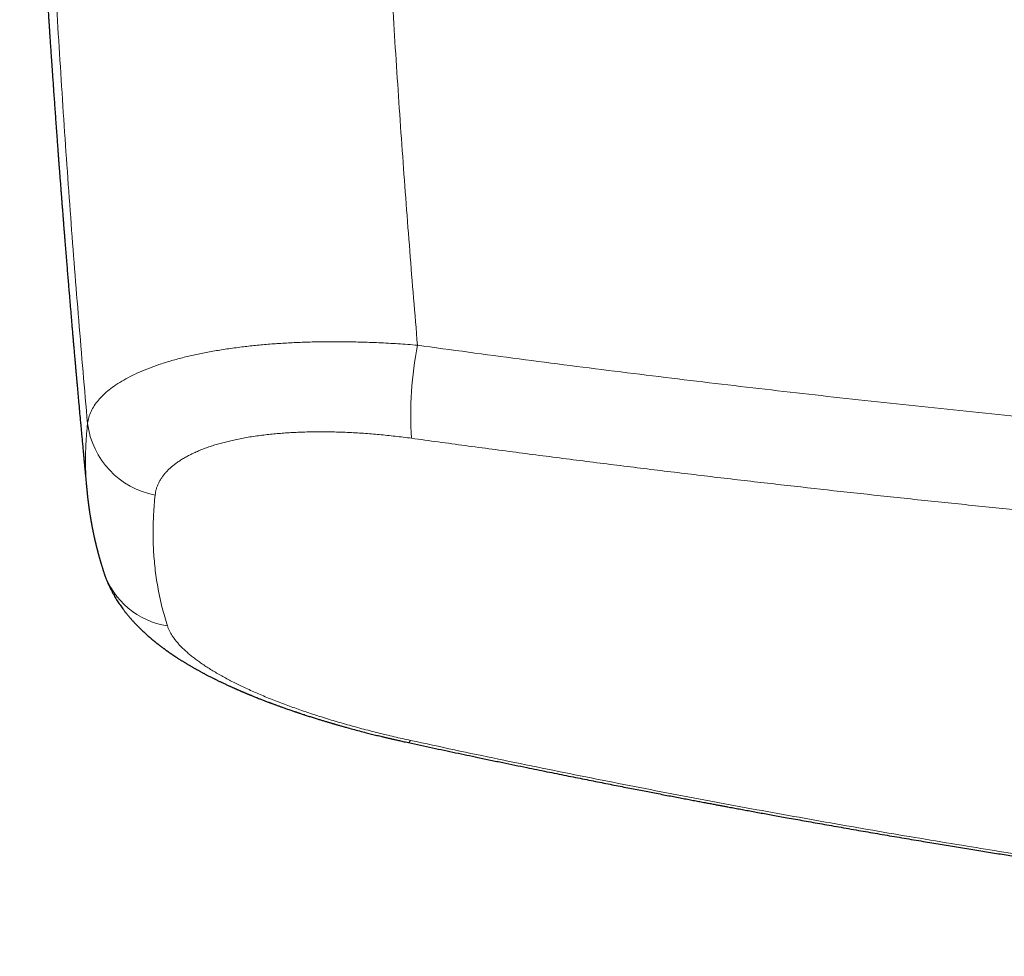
# Model space of a CAD drawing. Header units: millimetres. Extents: x 8 to 736, y 12 to 488.
# Tile 9 of 58: x 287 to 322, y 215 to 248. Entities that reach past the tile are written whole.
import ezdxf

# ---------------------------------------------------------------- set-up
doc = ezdxf.new("R2010")
doc.units = ezdxf.units.MM

msp = doc.modelspace()

# ---------------------------------------------------------------- linework, layer by layer
at = {"color": 252, "linetype": 'Continuous', "lineweight": 0, "flags": 128}
msp.add_lwpolyline([(300.706, 222.632), (300.695, 222.612), (300.685, 222.596), (300.675, 222.582), (300.665, 222.571), (300.657, 222.562), (300.649, 222.557), (300.641, 222.554), (300.634, 222.554)], dxfattribs=at)
at = {"color": 252, "linetype": 'Continuous', "lineweight": 0}
for centre, radius, start, end in [((313.707, 234.04), 12.994, 168.9948, 183.4831), ((292.269, 234.139), 2.931, 187.1968, 259.5012), ((292.597, 229.435), 2.813, 198.7304, 261.1864)]:
    msp.add_arc(centre, radius, start, end, dxfattribs=at)
for points, knots in [([(299.215, 271.194), (299.223, 270.669), (299.239, 269.622), (299.269, 268.051), (299.305, 266.481), (299.345, 264.913), (299.391, 263.346), (299.442, 261.781), (299.499, 260.167), (299.565, 258.502), (299.638, 256.787), (299.717, 255.074), (299.801, 253.364), (299.892, 251.656), (299.988, 249.951), (300.091, 248.248), (300.198, 246.548), (300.312, 244.85), (300.43, 243.165), (300.553, 241.493), (300.68, 239.833), (300.812, 238.176), (300.905, 237.072), (300.951, 236.521)], [0, 0, 0, 0, 0.045786, 0.091478, 0.137077, 0.182582, 0.227994, 0.273314, 0.31854, 0.368183, 0.417713, 0.467132, 0.51644, 0.565636, 0.614722, 0.663697, 0.712562, 0.761316, 0.80996, 0.857628, 0.905191, 0.952648, 1, 1, 1, 1]), ([(287.517, 271.043), (287.517, 270.995), (287.518, 270.895), (287.519, 270.742), (287.521, 270.58), (287.522, 270.411), (287.524, 270.233), (287.526, 270.051), (287.527, 269.865), (287.53, 269.675), (287.532, 269.477), (287.534, 269.273), (287.536, 269.089), (287.538, 268.927), (287.54, 268.785), (287.542, 268.635), (287.544, 268.481), (287.546, 268.328), (287.548, 268.18), (287.551, 268.037), (287.553, 267.888), (287.555, 267.733), (287.558, 267.574), (287.56, 267.423), (287.563, 267.28), (287.565, 267.141), (287.567, 267.009), (287.569, 266.882), (287.571, 266.764), (287.573, 266.654), (287.575, 266.553), (287.577, 266.476), (287.578, 266.417), (287.579, 266.368), (287.58, 266.313), (287.581, 266.256), (287.582, 266.198), (287.584, 266.067), (287.589, 265.827), (287.596, 265.475), (287.605, 265.081), (287.613, 264.683), (287.623, 264.281), (287.632, 263.875), (287.643, 263.461), (287.653, 263.054), (287.664, 262.656), (287.674, 262.284), (287.683, 261.987), (287.688, 261.815), (287.69, 261.757), (287.69, 261.745), (287.691, 261.714), (287.692, 261.66), (287.695, 261.583), (287.697, 261.496), (287.7, 261.399), (287.703, 261.293), (287.707, 261.178), (287.711, 261.056), (287.715, 260.93), (287.719, 260.799), (287.723, 260.659), (287.728, 260.512), (287.733, 260.357), (287.738, 260.188), (287.744, 260.006), (287.751, 259.809), (287.758, 259.603), (287.765, 259.387), (287.773, 259.163), (287.781, 258.932), (287.79, 258.692), (287.799, 258.443), (287.808, 258.208), (287.816, 257.987), (287.824, 257.783), (287.833, 257.551), (287.84, 257.372), (287.845, 257.247), (287.846, 257.201), (287.848, 257.156), (287.85, 257.116), (287.855, 256.978), (287.864, 256.747), (287.879, 256.402), (287.893, 256.049), (287.908, 255.688), (287.924, 255.337), (287.939, 254.995), (287.953, 254.664), (287.968, 254.342), (287.982, 254.032), (287.996, 253.733), (288.01, 253.446), (288.023, 253.169), (288.036, 252.902), (288.045, 252.717), (288.05, 252.61), (288.052, 252.577), (288.054, 252.545), (288.055, 252.513), (288.057, 252.479), (288.065, 252.31), (288.103, 251.558), (288.174, 250.205), (288.277, 248.384), (288.389, 246.542), (288.507, 244.701), (288.633, 242.858), (288.766, 241.026), (288.905, 239.205), (289.049, 237.394), (289.201, 235.584), (289.307, 234.376), (289.36, 233.772)], [0, 0, 0, 0, 0.003918, 0.008056, 0.012413, 0.016989, 0.021784, 0.026798, 0.031726, 0.036849, 0.042166, 0.047679, 0.053386, 0.057051, 0.060793, 0.064896, 0.069149, 0.073269, 0.077258, 0.081115, 0.084839, 0.089334, 0.09362, 0.097698, 0.101567, 0.105228, 0.108882, 0.112302, 0.115487, 0.118438, 0.121154, 0.123636, 0.124653, 0.125992, 0.127537, 0.129089, 0.130648, 0.132213, 0.139686, 0.150035, 0.160662, 0.171565, 0.182232, 0.193151, 0.204322, 0.215745, 0.226007, 0.236464, 0.245827, 0.249995, 0.250296, 0.250533, 0.250969, 0.252795, 0.254878, 0.257219, 0.259817, 0.262673, 0.265786, 0.269156, 0.272472, 0.276004, 0.279753, 0.283717, 0.287898, 0.292296, 0.297328, 0.302617, 0.308162, 0.313963, 0.320021, 0.326219, 0.332665, 0.339359, 0.346299, 0.351642, 0.357123, 0.362742, 0.37037, 0.371591, 0.372817, 0.374049, 0.375207, 0.376104, 0.385104, 0.393907, 0.403868, 0.413565, 0.422998, 0.432167, 0.441072, 0.449712, 0.458089, 0.466041, 0.47374, 0.481185, 0.488377, 0.495217, 0.496094, 0.496967, 0.497836, 0.498701, 0.499562, 0.500538, 0.512306, 0.560058, 0.609377, 0.658683, 0.707978, 0.757261, 0.806533, 0.854915, 0.903286, 0.951648, 1, 1, 1, 1]), ([(289.36, 233.772), (289.373, 233.844), (289.398, 233.987), (289.479, 234.195), (289.592, 234.397), (289.737, 234.593), (289.913, 234.78), (290.119, 234.959), (290.356, 235.132), (290.625, 235.299), (290.928, 235.46), (291.26, 235.612), (291.621, 235.755), (292.008, 235.889), (292.42, 236.012), (292.85, 236.123), (293.298, 236.223), (293.764, 236.312), (294.257, 236.392), (294.679, 236.449), (295.017, 236.489), (295.262, 236.514), (295.511, 236.538), (295.765, 236.56), (296.022, 236.579), (296.284, 236.595), (296.644, 236.615), (297.112, 236.633), (297.698, 236.645), (298.308, 236.646), (298.942, 236.634), (299.596, 236.61), (300.267, 236.574), (300.722, 236.539), (300.951, 236.521)], [0, 0, 0, 0, 0.036613, 0.073044, 0.109226, 0.145094, 0.180582, 0.21563, 0.250178, 0.286027, 0.321876, 0.357681, 0.3934, 0.428989, 0.464405, 0.499609, 0.53341, 0.56766, 0.602322, 0.637355, 0.653195, 0.669097, 0.685057, 0.701071, 0.717135, 0.733244, 0.749394, 0.782853, 0.817212, 0.852405, 0.888359, 0.924998, 0.96224, 1, 1, 1, 1]), ([(300.951, 236.521), (301.547, 236.439), (302.737, 236.276), (304.524, 236.039), (306.31, 235.807), (308.096, 235.581), (309.87, 235.363), (311.633, 235.152), (313.384, 234.947), (315.135, 234.748), (316.897, 234.554), (318.669, 234.364), (320.455, 234.178), (322.246, 233.997), (324.042, 233.822), (325.84, 233.652), (327.639, 233.487), (329.538, 233.32), (331.537, 233.15), (333.636, 232.979), (335.735, 232.816), (337.834, 232.661), (339.933, 232.513), (341.992, 232.375), (344.011, 232.247), (345.992, 232.127), (347.974, 232.014), (349.957, 231.908), (351.981, 231.806), (354.046, 231.709), (356.153, 231.617), (358.261, 231.533), (360.37, 231.455), (362.48, 231.385), (364.55, 231.323), (366.582, 231.269), (368.573, 231.222), (370.566, 231.182), (372.559, 231.147), (374.553, 231.12), (376.547, 231.098), (378.541, 231.082), (380.536, 231.073), (382.53, 231.07), (384.511, 231.073), (386.48, 231.083), (388.436, 231.098), (390.392, 231.119), (392.401, 231.147), (394.461, 231.183), (396.574, 231.226), (398.686, 231.277), (400.798, 231.334), (402.91, 231.399), (404.981, 231.47), (407.011, 231.546), (409.001, 231.626), (410.99, 231.714), (412.978, 231.807), (414.967, 231.907), (416.954, 232.014), (418.941, 232.127), (420.927, 232.246), (422.911, 232.372), (424.881, 232.504), (426.838, 232.641), (428.782, 232.783), (430.725, 232.932), (432.679, 233.088), (434.644, 233.252), (436.62, 233.423), (438.596, 233.601), (440.57, 233.786), (442.402, 233.964), (444.089, 234.133), (445.631, 234.292), (447.172, 234.454), (448.714, 234.622), (450.398, 234.809), (452.224, 235.018), (454.193, 235.25), (456.163, 235.49), (458.134, 235.736), (460.106, 235.99), (462.077, 236.251), (463.391, 236.431), (464.049, 236.521)], [0, 0, 0, 0, 0.01109, 0.022168, 0.033235, 0.044289, 0.055331, 0.066164, 0.076984, 0.087791, 0.098585, 0.109585, 0.120571, 0.1316, 0.142664, 0.153723, 0.164777, 0.175827, 0.188713, 0.201592, 0.214463, 0.227328, 0.240185, 0.253035, 0.265147, 0.277263, 0.289381, 0.301501, 0.313625, 0.326486, 0.33935, 0.352216, 0.365086, 0.377959, 0.390834, 0.402976, 0.415121, 0.427268, 0.439417, 0.451568, 0.463722, 0.475877, 0.488034, 0.500193, 0.51233, 0.524251, 0.536173, 0.548096, 0.560021, 0.572898, 0.585777, 0.598656, 0.611536, 0.624417, 0.637298, 0.649444, 0.66159, 0.673736, 0.685884, 0.698031, 0.710179, 0.722327, 0.734476, 0.746625, 0.758755, 0.770664, 0.782575, 0.794489, 0.806404, 0.818539, 0.830675, 0.842813, 0.854952, 0.867092, 0.876621, 0.886106, 0.895602, 0.905107, 0.914623, 0.926775, 0.938942, 0.951125, 0.963323, 0.975535, 0.987761, 1, 1, 1, 1]), ([(289.341, 231.379), (289.333, 231.47), (289.314, 231.674), (289.297, 231.996), (289.288, 232.345), (289.29, 232.697), (289.302, 233.052), (289.325, 233.41), (289.349, 233.651), (289.36, 233.772)], [0, 0, 0, 0, 0.116908, 0.264022, 0.41115, 0.558302, 0.705488, 0.852717, 1, 1, 1, 1]), ([(300.737, 233.251), (300.642, 233.264), (300.453, 233.289), (300.171, 233.323), (299.89, 233.354), (299.61, 233.381), (299.331, 233.405), (299.053, 233.426), (298.769, 233.443), (298.479, 233.458), (298.184, 233.469), (297.891, 233.476), (297.602, 233.478), (297.325, 233.477), (297.061, 233.472), (296.809, 233.464), (296.561, 233.453), (296.318, 233.438), (296.079, 233.42), (295.844, 233.398), (295.605, 233.373), (295.364, 233.342), (295.122, 233.307), (294.888, 233.268), (294.661, 233.225), (294.447, 233.179), (294.247, 233.132), (294.06, 233.083), (293.879, 233.031), (293.705, 232.975), (293.536, 232.917), (293.375, 232.856), (293.216, 232.79), (293.06, 232.719), (292.907, 232.643), (292.764, 232.564), (292.629, 232.482), (292.507, 232.399), (292.396, 232.317), (292.297, 232.235), (292.206, 232.151), (292.122, 232.065), (292.047, 231.976), (291.979, 231.886), (291.916, 231.791), (291.861, 231.69), (291.814, 231.585), (291.777, 231.477), (291.749, 231.368), (291.739, 231.294), (291.734, 231.257)], [0, 0, 0, 0, 0.020068, 0.040123, 0.060181, 0.080258, 0.10037, 0.120534, 0.140623, 0.162639, 0.184627, 0.20661, 0.228607, 0.250641, 0.270712, 0.290719, 0.31068, 0.33061, 0.350527, 0.370448, 0.390544, 0.412625, 0.434624, 0.456566, 0.478475, 0.500376, 0.520304, 0.540225, 0.560156, 0.580116, 0.600124, 0.620196, 0.640162, 0.662047, 0.683927, 0.705826, 0.727765, 0.749766, 0.769768, 0.789733, 0.809676, 0.829614, 0.849564, 0.869542, 0.889667, 0.911789, 0.933861, 0.955905, 0.977944, 1, 1, 1, 1]), ([(300.737, 233.251), (301.367, 233.165), (302.628, 232.992), (304.521, 232.742), (306.417, 232.497), (308.313, 232.259), (310.201, 232.029), (312.078, 231.806), (313.946, 231.591), (315.816, 231.382), (317.699, 231.178), (319.597, 230.978), (321.509, 230.784), (323.422, 230.596), (325.336, 230.414), (327.252, 230.238), (329.169, 230.069), (331.087, 229.905), (333.007, 229.748), (334.927, 229.598), (336.848, 229.453), (338.77, 229.315), (340.694, 229.182), (342.618, 229.056), (344.607, 228.932), (346.661, 228.811), (348.78, 228.694), (350.9, 228.584), (353.02, 228.48), (354.435, 228.418), (355.142, 228.386)], [0, 0, 0, 0, 0.035099, 0.070202, 0.105307, 0.140415, 0.175525, 0.21001, 0.244498, 0.278988, 0.31348, 0.348678, 0.383877, 0.419079, 0.454281, 0.489485, 0.52469, 0.559897, 0.595104, 0.630312, 0.66552, 0.700729, 0.735938, 0.771148, 0.806357, 0.845087, 0.883816, 0.922545, 0.961273, 1, 1, 1, 1]), ([(291.734, 231.257), (291.723, 231.143), (291.7, 230.915), (291.678, 230.577), (291.664, 230.242), (291.66, 229.909), (291.666, 229.579), (291.681, 229.252), (291.705, 228.928), (291.739, 228.602), (291.784, 228.274), (291.839, 227.943), (291.905, 227.616), (291.982, 227.292), (292.067, 226.972), (292.133, 226.76), (292.166, 226.655)], [0, 0, 0, 0, 0.070048, 0.140073, 0.210077, 0.280066, 0.350043, 0.420012, 0.489978, 0.559944, 0.633247, 0.70656, 0.779887, 0.853233, 0.926602, 1, 1, 1, 1]), ([(292.166, 226.655), (292.178, 226.622), (292.2, 226.558), (292.247, 226.459), (292.302, 226.36), (292.368, 226.259), (292.443, 226.158), (292.525, 226.058), (292.615, 225.959), (292.71, 225.863), (292.814, 225.765), (292.926, 225.668), (293.048, 225.568), (293.181, 225.466), (293.325, 225.362), (293.477, 225.258), (293.638, 225.155), (293.807, 225.051), (293.981, 224.949), (294.159, 224.85), (294.34, 224.753), (294.528, 224.657), (294.723, 224.561), (294.928, 224.464), (295.143, 224.366), (295.37, 224.267), (295.602, 224.169), (295.841, 224.071), (296.086, 223.976), (296.331, 223.883), (296.576, 223.794), (296.819, 223.707), (297.068, 223.622), (297.321, 223.538), (297.583, 223.454), (297.854, 223.37), (298.133, 223.286), (298.417, 223.204), (298.704, 223.123), (298.994, 223.044), (299.283, 222.968), (299.568, 222.896), (299.85, 222.827), (300.133, 222.76), (300.419, 222.695), (300.61, 222.653), (300.706, 222.632)], [0, 0, 0, 0, 0.023421, 0.04682, 0.070221, 0.093648, 0.117124, 0.140539, 0.162531, 0.184506, 0.206483, 0.22848, 0.250517, 0.273894, 0.297221, 0.32052, 0.343813, 0.367125, 0.39057, 0.412678, 0.43474, 0.456778, 0.47881, 0.500857, 0.524192, 0.547508, 0.570829, 0.594178, 0.61758, 0.640856, 0.662699, 0.684545, 0.706411, 0.728318, 0.750285, 0.773488, 0.796679, 0.819878, 0.843108, 0.866391, 0.889755, 0.911782, 0.933801, 0.955832, 0.977892, 1, 1, 1, 1]), ([(300.706, 222.632), (301.221, 222.521), (302.249, 222.299), (303.789, 221.975), (305.326, 221.658), (306.859, 221.349), (308.378, 221.048), (309.885, 220.757), (311.378, 220.473), (312.867, 220.197), (314.353, 219.928), (315.834, 219.665), (317.312, 219.408), (318.785, 219.159), (320.196, 218.925), (321.545, 218.707), (322.78, 218.511), (323.635, 218.379), (324.11, 218.306), (324.258, 218.283), (324.406, 218.261), (324.553, 218.238), (324.701, 218.216), (325.377, 218.113), (326.58, 217.934), (328.31, 217.685), (330.036, 217.444), (331.758, 217.211), (333.476, 216.987), (335.19, 216.771), (336.901, 216.563), (338.635, 216.361), (340.392, 216.164), (342.172, 215.972), (343.948, 215.79), (345.719, 215.616), (347.487, 215.45), (348.664, 215.347), (349.252, 215.295)], [0, 0, 0, 0, 0.032197, 0.06428, 0.096247, 0.128101, 0.159842, 0.190907, 0.221863, 0.252713, 0.283456, 0.314092, 0.344624, 0.37505, 0.405372, 0.43197, 0.458488, 0.481758, 0.4848, 0.487842, 0.490882, 0.493922, 0.49696, 0.499998, 0.535668, 0.571233, 0.606694, 0.642053, 0.677311, 0.712467, 0.747523, 0.782481, 0.818998, 0.855408, 0.891712, 0.927911, 0.964007, 1, 1, 1, 1])]:
    msp.add_open_spline(points, degree=3, knots=knots, dxfattribs=at)
at = {"color": 7, "linetype": 'Continuous', "lineweight": 30}
for points, knots in [([(286.976, 271.075), (286.977, 271.04), (286.98, 270.885), (286.987, 270.615), (286.995, 270.269), (287.003, 269.93), (287.012, 269.598), (287.02, 269.281), (287.028, 268.977), (287.036, 268.686), (287.043, 268.402), (287.051, 268.125), (287.059, 267.845), (287.067, 267.563), (287.076, 267.278), (287.084, 267.003), (287.092, 266.736), (287.1, 266.477), (287.108, 266.227), (287.116, 265.986), (287.123, 265.752), (287.13, 265.526), (287.138, 265.307), (287.145, 265.097), (287.152, 264.896), (287.158, 264.705), (287.164, 264.524), (287.17, 264.352), (287.176, 264.19), (287.182, 264.032), (287.187, 263.879), (287.193, 263.732), (287.198, 263.595), (287.202, 263.468), (287.206, 263.351), (287.21, 263.246), (287.214, 263.152), (287.217, 263.068), (287.22, 262.991), (287.222, 262.923), (287.225, 262.866), (287.226, 262.818), (287.228, 262.779), (287.229, 262.745), (287.23, 262.715), (287.232, 262.685), (287.233, 262.647), (287.235, 262.601), (287.237, 262.546), (287.239, 262.484), (287.243, 262.396), (287.247, 262.282), (287.253, 262.14), (287.259, 261.987), (287.265, 261.823), (287.272, 261.651), (287.279, 261.469), (287.287, 261.278), (287.295, 261.078), (287.304, 260.865), (287.313, 260.642), (287.323, 260.406), (287.334, 260.161), (287.345, 259.905), (287.358, 259.611), (287.372, 259.282), (287.388, 258.921), (287.414, 258.355), (287.45, 257.58), (287.493, 256.71), (287.531, 255.949), (287.564, 255.299), (287.599, 254.645), (287.634, 253.986), (287.67, 253.324), (287.708, 252.658), (287.74, 252.1), (287.766, 251.655), (287.785, 251.328), (287.804, 251.011), (287.823, 250.704), (287.841, 250.407), (287.858, 250.125), (287.875, 249.858), (287.89, 249.606), (287.906, 249.362), (287.921, 249.127), (287.935, 248.909), (287.947, 248.707), (287.959, 248.521), (287.971, 248.342), (287.982, 248.181), (287.991, 248.038), (287.999, 247.912), (288.007, 247.788), (288.016, 247.655), (288.026, 247.507), (288.037, 247.34), (288.049, 247.162), (288.062, 246.974), (288.075, 246.774), (288.09, 246.564), (288.105, 246.343), (288.121, 246.111), (288.138, 245.868), (288.155, 245.614), (288.174, 245.349), (288.191, 245.105), (288.207, 244.883), (288.221, 244.687), (288.236, 244.485), (288.251, 244.279), (288.265, 244.075), (288.28, 243.875), (288.294, 243.683), (288.308, 243.499), (288.321, 243.324), (288.333, 243.156), (288.345, 242.997), (288.356, 242.847), (288.367, 242.705), (288.377, 242.572), (288.387, 242.447), (288.396, 242.33), (288.404, 242.221), (288.412, 242.119), (288.419, 242.025), (288.425, 241.945), (288.43, 241.876), (288.435, 241.82), (288.439, 241.769), (288.442, 241.728), (288.444, 241.695), (288.446, 241.669), (288.448, 241.644), (288.451, 241.613), (288.454, 241.576), (288.457, 241.527), (288.462, 241.466), (288.468, 241.391), (288.475, 241.306), (288.482, 241.21), (288.49, 241.104), (288.5, 240.986), (288.51, 240.858), (288.52, 240.729), (288.53, 240.603), (288.54, 240.481), (288.55, 240.356), (288.564, 240.176), (288.583, 239.944), (288.605, 239.662), (288.628, 239.389), (288.649, 239.124), (288.671, 238.867), (288.691, 238.619), (288.711, 238.386), (288.729, 238.167), (288.746, 237.963), (288.763, 237.764), (288.78, 237.567), (288.796, 237.37), (288.812, 237.187), (288.827, 237.018), (288.84, 236.864), (288.853, 236.708), (288.867, 236.55), (288.881, 236.39), (288.895, 236.229), (288.909, 236.067), (288.921, 235.929), (288.931, 235.819), (288.938, 235.74), (288.944, 235.668), (288.95, 235.604), (288.955, 235.547), (288.959, 235.5), (288.963, 235.46), (288.966, 235.428), (288.968, 235.399), (288.971, 235.367), (288.975, 235.326), (288.979, 235.276), (288.985, 235.216), (288.991, 235.146), (288.998, 235.066), (289.009, 234.947), (289.023, 234.793), (289.044, 234.561), (289.068, 234.287), (289.093, 234.014), (289.114, 233.788), (289.131, 233.605), (289.148, 233.419), (289.166, 233.227), (289.184, 233.03), (289.201, 232.852), (289.216, 232.695), (289.228, 232.56), (289.241, 232.422), (289.255, 232.282), (289.268, 232.141), (289.28, 232.013), (289.291, 231.901), (289.3, 231.807), (289.308, 231.722), (289.315, 231.645), (289.322, 231.577), (289.327, 231.519), (289.332, 231.472), (289.336, 231.433), (289.338, 231.404), (289.34, 231.387), (289.341, 231.381)], [0, 0, 0, 0, 0.002766, 0.011861, 0.020754, 0.029446, 0.037936, 0.046224, 0.053855, 0.061307, 0.06858, 0.075674, 0.082589, 0.090097, 0.097382, 0.104444, 0.111285, 0.117903, 0.1243, 0.130474, 0.136427, 0.14226, 0.147863, 0.153236, 0.15838, 0.163294, 0.167897, 0.172278, 0.176438, 0.180377, 0.1844, 0.188162, 0.191664, 0.194906, 0.197888, 0.200609, 0.202954, 0.205098, 0.207041, 0.208783, 0.210324, 0.211454, 0.212445, 0.213296, 0.214011, 0.214756, 0.21564, 0.216857, 0.218264, 0.219862, 0.221599, 0.224963, 0.22859, 0.23248, 0.236633, 0.241049, 0.245643, 0.250491, 0.255593, 0.260948, 0.266662, 0.272638, 0.278878, 0.28538, 0.292145, 0.301263, 0.310419, 0.319605, 0.344366, 0.369349, 0.385692, 0.40213, 0.418662, 0.435289, 0.452012, 0.468831, 0.485731, 0.494224, 0.502465, 0.510452, 0.518186, 0.525668, 0.532897, 0.539481, 0.545841, 0.551976, 0.557886, 0.563572, 0.568433, 0.573118, 0.577625, 0.581955, 0.585233, 0.588402, 0.591461, 0.594535, 0.598444, 0.602624, 0.607077, 0.611801, 0.616797, 0.622066, 0.627606, 0.633419, 0.639504, 0.64586, 0.652489, 0.65939, 0.664192, 0.669116, 0.674164, 0.679336, 0.684536, 0.689543, 0.694346, 0.698936, 0.703323, 0.707508, 0.711491, 0.715271, 0.718786, 0.722106, 0.725231, 0.728161, 0.730895, 0.733433, 0.735777, 0.737925, 0.739475, 0.740904, 0.742165, 0.743235, 0.743994, 0.744616, 0.745182, 0.745926, 0.746865, 0.747996, 0.749579, 0.75143, 0.75355, 0.75594, 0.758598, 0.761525, 0.764722, 0.768187, 0.771099, 0.774176, 0.777301, 0.780389, 0.787621, 0.79464, 0.801447, 0.808042, 0.814424, 0.820594, 0.826552, 0.831827, 0.836923, 0.841841, 0.846668, 0.85157, 0.856549, 0.860335, 0.864164, 0.868038, 0.871955, 0.875916, 0.879921, 0.88397, 0.888008, 0.890174, 0.892149, 0.893932, 0.895522, 0.89692, 0.898126, 0.899087, 0.899877, 0.900511, 0.901266, 0.902249, 0.903502, 0.904997, 0.906735, 0.908716, 0.91094, 0.915591, 0.920174, 0.928181, 0.93596, 0.940482, 0.944956, 0.949551, 0.954292, 0.95918, 0.964214, 0.967494, 0.970833, 0.974232, 0.97769, 0.981207, 0.984699, 0.987223, 0.989539, 0.991646, 0.993545, 0.995235, 0.996716, 0.997814, 0.99876, 0.999554, 1, 1, 1, 1]), ([(289.341, 231.379), (289.342, 231.368), (289.344, 231.346), (289.347, 231.315), (289.35, 231.289), (289.352, 231.267), (289.354, 231.249), (289.356, 231.23), (289.358, 231.209), (289.362, 231.174), (289.366, 231.134), (289.37, 231.099), (289.373, 231.074), (289.375, 231.057), (289.378, 231.038), (289.38, 231.016), (289.383, 230.993), (289.386, 230.97), (289.389, 230.947), (289.392, 230.924), (289.395, 230.9), (289.399, 230.874), (289.403, 230.846), (289.407, 230.817), (289.41, 230.79), (289.414, 230.766), (289.417, 230.744), (289.42, 230.723), (289.423, 230.702), (289.426, 230.679), (289.43, 230.654), (289.434, 230.626), (289.439, 230.597), (289.444, 230.567), (289.448, 230.541), (289.451, 230.52), (289.454, 230.5), (289.458, 230.48), (289.461, 230.459), (289.464, 230.44), (289.467, 230.425), (289.469, 230.413), (289.471, 230.402), (289.473, 230.39), (289.475, 230.376), (289.478, 230.36), (289.481, 230.342), (289.484, 230.323), (289.488, 230.302), (289.492, 230.283), (289.494, 230.267), (289.497, 230.253), (289.5, 230.237), (289.504, 230.217), (289.509, 230.19), (289.514, 230.159), (289.521, 230.125), (289.527, 230.093), (289.534, 230.06), (289.54, 230.028), (289.547, 229.996), (289.553, 229.962), (289.561, 229.925), (289.569, 229.887), (289.578, 229.846), (289.586, 229.807), (289.595, 229.768), (289.604, 229.728), (289.612, 229.694), (289.618, 229.664), (289.624, 229.638), (289.631, 229.611), (289.637, 229.585), (289.643, 229.561), (289.647, 229.54), (289.652, 229.522), (289.656, 229.505), (289.66, 229.488), (289.665, 229.469), (289.67, 229.449), (289.675, 229.43), (289.679, 229.411), (289.685, 229.39), (289.69, 229.367), (289.697, 229.34), (289.703, 229.318), (289.708, 229.3), (289.711, 229.287), (289.714, 229.275), (289.717, 229.264), (289.72, 229.253), (289.723, 229.241), (289.727, 229.226), (289.731, 229.21), (289.736, 229.193), (289.741, 229.176), (289.746, 229.156), (289.753, 229.132), (289.76, 229.103), (289.768, 229.075), (289.776, 229.048), (289.783, 229.025), (289.788, 229.005), (289.793, 228.987), (289.798, 228.971), (289.802, 228.956), (289.807, 228.94), (289.812, 228.923), (289.817, 228.905), (289.822, 228.887), (289.827, 228.871), (289.832, 228.855), (289.838, 228.833), (289.847, 228.806), (289.857, 228.771), (289.869, 228.734), (289.878, 228.703), (289.886, 228.678), (289.892, 228.659), (289.899, 228.639), (289.906, 228.616), (289.914, 228.591), (289.923, 228.562), (289.93, 228.542), (289.933, 228.531)], [0, 0, 0, 0, 0.01186, 0.0222957, 0.0313071, 0.0388941, 0.0450568, 0.0497954, 0.0588967, 0.0680831, 0.0843546, 0.0997612, 0.1046711, 0.1102532, 0.1168449, 0.1244464, 0.1328388, 0.1405945, 0.1485998, 0.1564124, 0.1646809, 0.1733725, 0.1834917, 0.1936378, 0.2028881, 0.2111133, 0.2185775, 0.2259443, 0.2332457, 0.2404951, 0.2496579, 0.2591282, 0.2695761, 0.2801191, 0.289905, 0.2959772, 0.3026398, 0.3098928, 0.3175315, 0.3242216, 0.3297218, 0.3332201, 0.3368569, 0.3411687, 0.3461556, 0.3516463, 0.3573831, 0.3645888, 0.372091, 0.3788268, 0.3843854, 0.3887667, 0.3942749, 0.4011226, 0.4093125, 0.4222471, 0.4336645, 0.4446838, 0.4565919, 0.4678206, 0.4785261, 0.490424, 0.5027421, 0.5174538, 0.5311315, 0.5453143, 0.5593534, 0.5723121, 0.586636, 0.5956893, 0.6043339, 0.6137631, 0.6241621, 0.632239, 0.6393833, 0.645595, 0.6515741, 0.6574928, 0.6642114, 0.6713625, 0.6782962, 0.6849998, 0.6914372, 0.7008165, 0.7096684, 0.7193193, 0.724338, 0.7289693, 0.7331791, 0.7369672, 0.740657, 0.7451823, 0.750268, 0.7561488, 0.7626044, 0.7686477, 0.7741598, 0.7841362, 0.7942231, 0.8046205, 0.8148432, 0.8225115, 0.8298445, 0.8363445, 0.8417751, 0.8466745, 0.8523947, 0.8589289, 0.8655473, 0.871757, 0.8775883, 0.8833225, 0.8890283, 0.9006907, 0.9131667, 0.9264475, 0.9404876, 0.9470633, 0.953846, 0.9608814, 0.9688707, 0.9780535, 0.9884299, 1, 1, 1, 1]), ([(289.933, 228.531), (289.936, 228.521), (289.942, 228.503), (289.951, 228.479), (289.957, 228.46), (289.962, 228.445), (289.969, 228.427), (289.977, 228.404), (289.989, 228.371), (290.003, 228.335), (290.019, 228.295), (290.034, 228.256), (290.048, 228.221), (290.061, 228.191), (290.072, 228.165), (290.084, 228.139), (290.095, 228.113), (290.11, 228.08), (290.13, 228.038), (290.155, 227.986), (290.182, 227.931), (290.211, 227.875), (290.239, 227.822), (290.273, 227.761), (290.312, 227.692), (290.358, 227.615), (290.404, 227.541), (290.452, 227.468), (290.5, 227.397), (290.548, 227.327), (290.589, 227.271), (290.621, 227.228), (290.647, 227.193), (290.676, 227.155), (290.707, 227.115), (290.739, 227.076), (290.768, 227.041), (290.794, 227.008), (290.821, 226.977), (290.846, 226.947), (290.874, 226.915), (290.902, 226.883), (290.932, 226.849), (290.964, 226.813), (290.996, 226.779), (291.025, 226.749), (291.06, 226.711), (291.108, 226.662), (291.163, 226.606), (291.217, 226.552), (291.272, 226.499), (291.328, 226.447), (291.389, 226.391), (291.434, 226.35), (291.468, 226.32), (291.485, 226.305), (291.501, 226.291), (291.517, 226.277), (291.535, 226.261), (291.556, 226.244), (291.576, 226.226), (291.595, 226.21), (291.612, 226.196), (291.627, 226.183), (291.642, 226.171), (291.659, 226.157), (291.678, 226.141), (291.699, 226.124), (291.719, 226.108), (291.736, 226.094), (291.75, 226.082), (291.764, 226.072), (291.777, 226.061), (291.792, 226.049), (291.808, 226.036), (291.828, 226.021), (291.848, 226.005), (291.868, 225.99), (291.889, 225.973), (291.915, 225.954), (291.942, 225.933), (291.967, 225.914), (291.99, 225.897), (292.011, 225.882), (292.034, 225.865), (292.059, 225.847), (292.086, 225.827), (292.112, 225.808), (292.136, 225.79), (292.157, 225.776), (292.176, 225.763), (292.196, 225.748), (292.219, 225.732), (292.243, 225.715), (292.266, 225.699), (292.288, 225.684), (292.31, 225.669), (292.334, 225.653), (292.358, 225.636), (292.383, 225.62), (292.406, 225.604), (292.427, 225.591), (292.444, 225.579), (292.46, 225.569), (292.481, 225.555), (292.509, 225.537), (292.543, 225.514), (292.579, 225.491), (292.616, 225.468), (292.652, 225.445), (292.686, 225.424), (292.721, 225.402), (292.758, 225.38), (292.796, 225.357), (292.832, 225.335), (292.867, 225.314), (292.9, 225.294), (292.935, 225.273), (292.972, 225.252), (293.01, 225.229), (293.048, 225.207), (293.086, 225.186), (293.122, 225.165), (293.156, 225.146), (293.19, 225.126), (293.226, 225.106), (293.266, 225.084), (293.306, 225.063), (293.344, 225.042), (293.382, 225.021), (293.42, 225.001), (293.456, 224.982), (293.493, 224.962), (293.533, 224.941), (293.579, 224.917), (293.627, 224.892), (293.678, 224.866), (293.729, 224.84), (293.776, 224.816), (293.815, 224.796), (293.852, 224.778), (293.89, 224.76), (293.931, 224.74), (293.974, 224.718), (294.017, 224.698), (294.054, 224.68), (294.093, 224.661), (294.138, 224.64), (294.19, 224.616), (294.245, 224.59), (294.294, 224.567), (294.336, 224.548), (294.37, 224.533), (294.404, 224.517), (294.437, 224.502), (294.468, 224.488), (294.494, 224.476), (294.52, 224.465), (294.546, 224.453), (294.577, 224.44), (294.609, 224.426), (294.643, 224.411), (294.676, 224.397), (294.707, 224.383), (294.734, 224.371), (294.758, 224.361), (294.781, 224.351), (294.805, 224.341), (294.833, 224.329), (294.864, 224.316), (294.897, 224.302), (294.93, 224.288), (294.962, 224.275), (294.992, 224.262), (295.017, 224.252), (295.04, 224.242), (295.062, 224.233), (295.089, 224.222), (295.121, 224.209), (295.16, 224.193), (295.206, 224.174), (295.255, 224.155), (295.309, 224.133), (295.365, 224.111), (295.423, 224.088), (295.478, 224.066), (295.533, 224.045), (295.589, 224.023), (295.645, 224.002), (295.691, 223.985), (295.728, 223.971), (295.755, 223.961), (295.78, 223.951), (295.802, 223.943), (295.824, 223.935), (295.85, 223.925), (295.883, 223.913), (295.926, 223.897), (295.974, 223.879), (296.025, 223.861), (296.093, 223.836), (296.174, 223.807), (296.265, 223.775), (296.349, 223.745), (296.426, 223.718), (296.497, 223.694), (296.561, 223.672), (296.612, 223.654), (296.652, 223.641), (296.683, 223.631), (296.711, 223.621), (296.739, 223.612), (296.767, 223.602), (296.803, 223.59), (296.849, 223.575), (296.905, 223.557), (296.97, 223.536), (297.04, 223.513), (297.136, 223.482), (297.254, 223.444), (297.389, 223.402), (297.516, 223.363), (297.635, 223.327), (297.747, 223.293), (297.831, 223.268), (297.89, 223.251), (297.925, 223.241), (297.956, 223.231), (297.981, 223.224), (297.999, 223.219), (298.016, 223.214), (298.035, 223.208), (298.063, 223.2), (298.099, 223.19), (298.141, 223.178), (298.189, 223.164), (298.245, 223.148), (298.308, 223.131), (298.376, 223.112), (298.5, 223.077), (298.679, 223.028), (298.914, 222.966), (299.103, 222.916), (299.245, 222.88), (299.339, 222.857), (299.434, 222.833), (299.526, 222.81), (299.614, 222.789), (299.69, 222.77), (299.753, 222.755), (299.806, 222.743), (299.854, 222.731), (299.899, 222.721), (299.939, 222.711), (299.975, 222.703), (300.008, 222.695), (300.039, 222.688), (300.072, 222.68), (300.111, 222.671), (300.159, 222.66), (300.217, 222.647), (300.283, 222.632), (300.358, 222.615), (300.442, 222.596), (300.535, 222.576), (300.6, 222.562), (300.634, 222.554)], [0, 0, 0, 0, 0.00259, 0.004707, 0.006349, 0.007549, 0.008686, 0.011076, 0.01376, 0.017318, 0.0209, 0.02457, 0.027743, 0.030359, 0.032786, 0.035164, 0.037555, 0.039963, 0.044365, 0.049291, 0.05484, 0.060153, 0.065322, 0.070468, 0.0783, 0.08608, 0.093812, 0.101499, 0.109142, 0.116745, 0.124095, 0.127722, 0.131504, 0.135836, 0.140602, 0.145261, 0.149423, 0.153184, 0.156754, 0.160496, 0.164166, 0.168016, 0.172299, 0.176928, 0.181259, 0.185065, 0.188588, 0.19558, 0.204082, 0.210335, 0.216935, 0.225279, 0.231646, 0.239909, 0.242232, 0.244301, 0.24623, 0.248086, 0.250297, 0.25294, 0.255576, 0.257783, 0.259794, 0.261653, 0.263368, 0.265221, 0.267581, 0.270351, 0.272795, 0.274762, 0.27634, 0.277902, 0.27949, 0.281103, 0.283078, 0.285427, 0.28795, 0.290082, 0.292484, 0.295374, 0.298889, 0.301855, 0.304163, 0.306494, 0.30902, 0.31197, 0.314993, 0.318245, 0.320969, 0.323074, 0.324979, 0.327303, 0.329985, 0.332661, 0.335179, 0.337583, 0.33989, 0.342381, 0.345292, 0.347874, 0.350488, 0.352709, 0.354529, 0.356037, 0.35778, 0.361445, 0.364889, 0.3687, 0.372865, 0.376532, 0.379927, 0.38344, 0.387446, 0.39139, 0.395073, 0.398603, 0.402005, 0.405295, 0.409125, 0.413072, 0.416826, 0.420487, 0.42423, 0.427542, 0.430665, 0.434234, 0.438134, 0.442194, 0.44575, 0.449291, 0.453067, 0.456581, 0.459554, 0.463599, 0.467973, 0.472385, 0.477267, 0.482174, 0.486401, 0.490139, 0.49313, 0.49652, 0.500249, 0.504289, 0.508337, 0.51162, 0.514456, 0.518734, 0.5234, 0.528325, 0.533367, 0.536293, 0.539241, 0.542211, 0.545183, 0.547836, 0.550058, 0.552063, 0.554308, 0.556985, 0.55983, 0.562658, 0.565468, 0.568195, 0.570607, 0.572433, 0.574106, 0.576392, 0.578629, 0.581253, 0.584193, 0.586925, 0.589768, 0.592167, 0.594125, 0.595902, 0.597684, 0.599592, 0.602339, 0.605591, 0.609346, 0.613515, 0.617554, 0.622509, 0.627087, 0.631288, 0.63589, 0.640272, 0.644639, 0.648991, 0.651264, 0.653406, 0.655334, 0.657049, 0.658604, 0.660451, 0.663184, 0.666481, 0.67034, 0.674413, 0.678388, 0.685914, 0.693066, 0.699244, 0.705111, 0.710497, 0.715317, 0.719573, 0.722055, 0.724297, 0.726402, 0.728421, 0.730439, 0.732831, 0.736366, 0.740539, 0.745348, 0.750692, 0.756051, 0.766407, 0.776541, 0.7854, 0.794012, 0.802032, 0.809417, 0.812012, 0.814518, 0.816826, 0.818632, 0.819919, 0.820702, 0.822059, 0.824054, 0.826688, 0.82958, 0.832981, 0.836891, 0.841309, 0.846196, 0.851179, 0.867356, 0.883588, 0.899875, 0.90629, 0.912713, 0.919146, 0.925553, 0.931569, 0.937096, 0.94092, 0.944468, 0.947741, 0.950739, 0.953461, 0.955908, 0.958079, 0.960106, 0.962101, 0.96472, 0.967962, 0.971828, 0.976317, 0.981334, 0.986953, 0.993175, 1, 1, 1, 1]), ([(300.634, 222.554), (300.776, 222.524), (301.057, 222.463), (301.475, 222.373), (301.885, 222.285), (302.287, 222.2), (302.682, 222.117), (303.091, 222.031), (303.513, 221.942), (303.948, 221.852), (304.372, 221.764), (304.771, 221.682), (305.146, 221.605), (305.498, 221.534), (305.84, 221.464), (306.174, 221.397), (306.499, 221.332), (306.816, 221.268), (307.124, 221.207), (307.424, 221.148), (307.715, 221.09), (307.997, 221.035), (308.271, 220.981), (308.536, 220.929), (308.792, 220.879), (309.04, 220.831), (309.286, 220.784), (309.531, 220.737), (309.773, 220.69), (310.005, 220.646), (310.226, 220.604), (310.437, 220.564), (310.637, 220.526), (310.827, 220.49), (311.006, 220.456), (311.174, 220.424), (311.331, 220.395), (311.477, 220.367), (311.612, 220.342), (311.736, 220.319), (311.882, 220.292), (312.054, 220.26), (312.258, 220.222), (312.469, 220.183), (312.687, 220.143), (312.912, 220.101), (313.141, 220.059), (313.377, 220.016), (313.619, 219.972), (313.88, 219.925), (314.161, 219.875), (314.461, 219.821), (314.771, 219.765), (315.089, 219.709), (315.417, 219.651), (315.753, 219.592), (316.098, 219.531), (316.44, 219.472), (316.778, 219.413), (317.111, 219.356), (317.449, 219.298), (317.79, 219.24), (318.129, 219.183), (318.465, 219.126), (318.883, 219.056), (319.381, 218.973), (319.958, 218.878), (320.524, 218.785), (321.082, 218.695), (321.626, 218.608), (322.158, 218.524), (322.677, 218.442), (323.186, 218.362), (323.687, 218.285), (324.178, 218.209), (324.662, 218.136), (325.143, 218.063), (325.634, 217.99), (326.138, 217.915), (326.655, 217.839), (327.251, 217.753), (327.927, 217.656), (328.685, 217.548), (329.454, 217.441), (330.234, 217.333), (331.02, 217.227), (331.812, 217.121), (332.609, 217.017), (333.417, 216.912), (334.062, 216.83), (334.544, 216.77), (334.86, 216.73), (335.184, 216.69), (335.516, 216.649), (335.856, 216.608), (336.226, 216.563), (336.626, 216.515), (337.057, 216.464), (337.5, 216.412), (337.936, 216.361), (338.366, 216.311), (338.79, 216.263), (339.221, 216.214), (339.662, 216.164), (340.112, 216.114), (340.57, 216.064), (341.037, 216.013), (341.505, 215.963), (341.974, 215.914), (342.442, 215.864), (342.919, 215.815), (343.403, 215.766), (343.896, 215.716), (344.427, 215.663), (344.998, 215.607), (345.61, 215.548), (346.232, 215.488), (346.843, 215.431), (347.441, 215.377), (348.025, 215.324), (348.618, 215.271), (349.22, 215.219), (349.832, 215.166), (350.452, 215.114), (350.948, 215.073), (351.238, 215.05), (351.319, 215.044)], [0, 0, 0, 0, 0.008494, 0.016832, 0.025012, 0.033035, 0.040902, 0.048612, 0.057498, 0.066166, 0.074616, 0.082849, 0.090017, 0.097011, 0.103831, 0.110479, 0.116953, 0.123254, 0.129382, 0.135337, 0.141127, 0.146743, 0.152186, 0.157455, 0.162551, 0.167474, 0.172223, 0.177247, 0.182061, 0.186666, 0.191061, 0.195247, 0.199223, 0.202989, 0.206546, 0.209894, 0.213032, 0.21591, 0.218586, 0.22106, 0.223333, 0.227254, 0.23131, 0.235507, 0.239845, 0.244325, 0.248862, 0.253536, 0.258346, 0.263291, 0.269077, 0.275039, 0.281176, 0.28749, 0.293979, 0.300644, 0.307485, 0.314502, 0.320953, 0.327545, 0.33428, 0.341049, 0.347758, 0.354406, 0.360994, 0.37258, 0.383975, 0.395176, 0.406185, 0.417, 0.427436, 0.437685, 0.447749, 0.457627, 0.46732, 0.476827, 0.486263, 0.495792, 0.505877, 0.516065, 0.526358, 0.541085, 0.556019, 0.571161, 0.586511, 0.602069, 0.617551, 0.633234, 0.649117, 0.665201, 0.671274, 0.677486, 0.683853, 0.690376, 0.697054, 0.703886, 0.712139, 0.720606, 0.72929, 0.738189, 0.746316, 0.754616, 0.763087, 0.771731, 0.780546, 0.789534, 0.798693, 0.808025, 0.817052, 0.826235, 0.835574, 0.845068, 0.854717, 0.864522, 0.876278, 0.88825, 0.900439, 0.912844, 0.924103, 0.935534, 0.947139, 0.958916, 0.970866, 0.982989, 0.995285, 1, 1, 1, 1])]:
    msp.add_open_spline(points, degree=3, knots=knots, dxfattribs=at)

doc.saveas('drawing.dxf')
